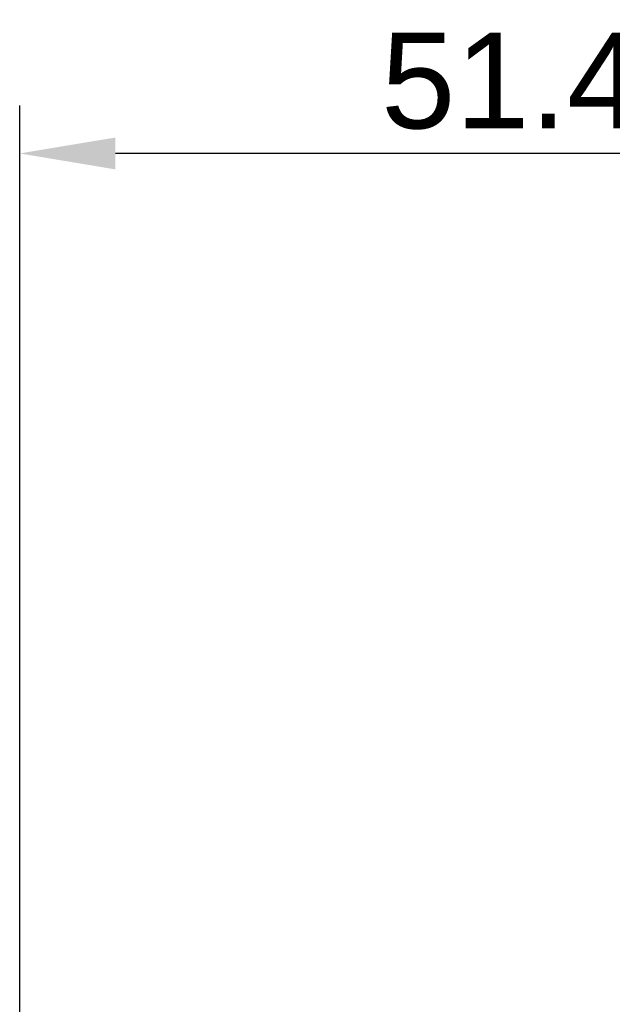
# Model space of a CAD drawing. Header units: millimetres. Extents: x 0 to 283, y 0 to 196.
# Tile 19 of 32: x 85 to 100, y 118 to 144. Entities that reach past the tile are written whole.
import ezdxf

# ---------------------------------------------------------------- set-up
doc = ezdxf.new("R2010")
doc.units = ezdxf.units.MM
doc.layers.get('DEFPOINTS').update_dxf_attribs({"linetype": 'CONTINUOUS'})
doc.layers.add('VISIBLE', color=7, linetype='CONTINUOUS', lineweight=0)
doc.styles.add('SANSSERIF', font='sanss___.ttf')
doc.dimstyles.new('ISO-25$0', dxfattribs={"dimtxt": 2.5, "dimasz": 2.5, "dimexe": 1.25, "dimexo": 1, "dimgap": 0.6, "dimtad": 1, "dimdec": 1, "dimzin": 9, "dimdsep": 46, "dimtxsty": 'SANSSERIF', "dimcen": 0.75, "dimadec": 1, "dimazin": 0, "dimtfac": 1, "dimtdec": 1, "dimtmove": 0, "dimatfit": 3, "dimfxl": 1, "dimarcsym": 0})

# ---------------------------------------------------------------- blocks, each defined once
blk = doc.blocks.new('*D35')
at = {"layer": 'DEFPOINTS', "color": 0, "transparency": 16777216}
for p in [(84.675, 140.501), (110.355, 129.045), (84.675, 96.217)]:
    blk.add_point(p, dxfattribs=at)
at = {"layer": 'VISIBLE', "color": 0, "lineweight": -2, "transparency": 16777216}
for p, q in [((84.675, 97.217), (84.675, 141.751)), ((110.355, 130.045), (110.355, 141.751)), ((107.855, 140.501), (87.175, 140.501))]:
    blk.add_line(p, q, dxfattribs=at)
at = {"layer": 'VISIBLE', "color": 0, "transparency": 16777216}
for points in [[(87.175, 140.917), (87.175, 140.084), (84.675, 140.501)], [(107.855, 140.917), (107.855, 140.084), (110.355, 140.501)]]:
    blk.add_solid(points, dxfattribs=at)
at = {"layer": 'VISIBLE', "color": 0, "transparency": 16777216, "insert": (97.515, 142.388), "char_height": 2.5, "attachment_point": 5, "style": 'SANSSERIF'}
blk.add_mtext('51.4', dxfattribs=at)

msp = doc.modelspace()

# ---------------------------------------------------------------- dimensions: what is measured, and where the dimension line sits
at = {"layer": 'VISIBLE'}
dim = msp.add_linear_dim(base=(84.675, 140.501), p1=(110.355, 129.045), p2=(84.675, 96.217), dimstyle='ISO-25$0', override={"dimlfac": 2}, dxfattribs=at)
dim.commit()
dim.dimension.update_dxf_attribs({"geometry": '*D35', "text_midpoint": (97.515, 142.388)})

doc.saveas('drawing.dxf')
